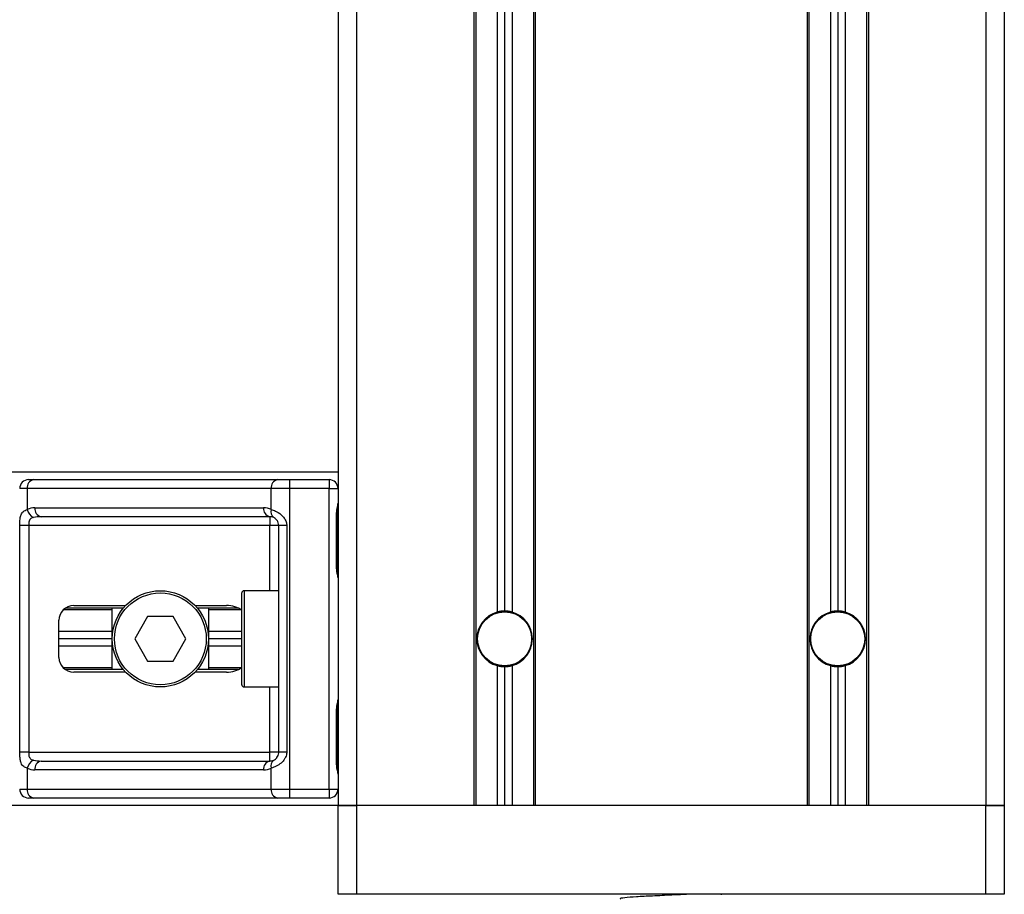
# Model space of a CAD drawing. Header units: millimetres. Extents: x 0 to 420, y 0 to 297.
# Tile 35 of 64: x 185.34 to 194.77, y 192.05 to 200.43. Entities that reach past the tile are written whole.
import ezdxf

# ---------------------------------------------------------------- set-up
doc = ezdxf.new("R2010")
doc.units = ezdxf.units.MM

msp = doc.modelspace()

# ---------------------------------------------------------------- linework, layer by layer
at = {"color": 7, "linetype": 'Continuous', "lineweight": 25}
for p, q in [((188.38485, 235.44404), (188.38485, 192.90496)), ((188.5621, 235.44404), (188.5621, 192.90496)), ((194.58847, 235.44404), (194.58847, 192.90496)), ((194.76572, 235.44404), (194.76572, 192.90496)), ((189.68584, 227.8579), (189.68584, 192.90496)), ((189.70357, 227.8579), (189.70357, 192.90496)), ((189.90917, 227.8579), (189.90917, 194.75642)), ((189.98007, 227.8579), (189.98007, 194.76604)), ((190.05097, 227.8579), (190.05097, 194.75642)), ((190.25657, 227.8579), (190.25657, 192.90496)), ((190.2743, 227.8579), (190.2743, 192.90496)), ((192.87627, 227.8579), (192.87627, 192.90496)), ((192.894, 227.8579), (192.894, 192.90496)), ((193.0996, 227.8579), (193.0996, 194.75642)), ((193.1705, 227.8579), (193.1705, 194.76604)), ((193.2414, 227.8579), (193.2414, 194.75642)), ((193.447, 227.8579), (193.447, 192.90496)), ((193.46473, 227.8579), (193.46473, 192.90496)), ((188.38485, 196.09539), (88.41802, 196.09539)), ((185.4213, 196.02449), (185.46906, 196.02449)), ((185.46906, 196.02449), (187.80515, 196.02449)), ((187.80515, 196.02449), (187.92045, 196.02449)), ((187.92045, 196.02449), (187.92045, 195.93941)), ((187.92045, 196.02449), (188.29978, 196.02449)), ((188.29978, 196.02449), (188.29978, 195.93941)), ((185.4089, 195.93941), (185.33622, 195.93941)), ((187.74499, 195.93941), (185.4089, 195.93941)), ((185.4089, 195.93941), (185.4089, 195.73883)), ((187.74499, 195.73883), (187.74499, 195.93941)), ((187.92045, 195.93941), (187.74499, 195.93941)), ((187.92045, 195.93941), (187.92045, 193.06094)), ((188.29978, 195.93941), (187.92045, 195.93941)), ((188.29978, 193.06094), (188.29978, 195.93941)), ((188.29978, 195.93941), (188.38485, 195.93941)), ((185.48146, 195.75508), (187.67243, 195.75508)), ((187.73259, 195.67), (185.54162, 195.67)), ((187.73259, 195.67), (187.73259, 195.58492)), ((188.37182, 195.17371), (188.37182, 195.70545)), ((188.37725, 195.70545), (188.37182, 195.70545)), ((188.37725, 195.17371), (188.37725, 195.70545)), ((185.33769, 193.41543), (185.33769, 195.58492)), ((185.42226, 195.58492), (185.33769, 195.58492)), ((187.73259, 195.58492), (185.42226, 195.58492)), ((185.42226, 195.58492), (185.42226, 193.41543)), ((187.81767, 195.58492), (187.73259, 195.58492)), ((187.73259, 194.96101), (187.73259, 195.58492)), ((187.89351, 195.58492), (187.81767, 195.58492)), ((187.81767, 193.41543), (187.81767, 195.58492)), ((187.89351, 195.58492), (187.89351, 193.41543)), ((188.37725, 195.17371), (188.37182, 195.17371)), ((187.46317, 194.0606), (187.46317, 194.93974)), ((187.81767, 194.96101), (187.48444, 194.96101)), ((187.48444, 194.96101), (187.48444, 194.03933)), ((185.85389, 194.81922), (186.35075, 194.81922)), ((187.01583, 194.81922), (187.31634, 194.81922)), ((186.22245, 194.77668), (185.75262, 194.77668)), ((186.3286, 194.7944), (185.77375, 194.7944)), ((186.22245, 194.20595), (186.22245, 194.7944)), ((187.42966, 194.7944), (187.03798, 194.7944)), ((187.14413, 194.7944), (187.14413, 194.20595)), ((187.45955, 194.77668), (187.14413, 194.77668)), ((185.71209, 194.32293), (185.71209, 194.67742)), ((186.56049, 194.71287), (186.43769, 194.50017)), ((186.80609, 194.71287), (186.56049, 194.71287)), ((186.92889, 194.50017), (186.80609, 194.71287)), ((186.22245, 194.57107), (185.71209, 194.57107)), ((187.46317, 194.57107), (187.14413, 194.57107)), ((186.22245, 194.50017), (185.71209, 194.50017)), ((186.43769, 194.50017), (186.56049, 194.28748)), ((186.80609, 194.28748), (186.92889, 194.50017)), ((187.46317, 194.50017), (187.14413, 194.50017)), ((186.22245, 194.42928), (185.71209, 194.42928)), ((187.46317, 194.42928), (187.14413, 194.42928)), ((186.56049, 194.28748), (186.80609, 194.28748)), ((186.22245, 194.22367), (185.75262, 194.22367)), ((186.3286, 194.20595), (185.77375, 194.20595)), ((186.35075, 194.18113), (185.85389, 194.18113)), ((187.31634, 194.18113), (187.01583, 194.18113)), ((187.42966, 194.20595), (187.03798, 194.20595)), ((187.45955, 194.22367), (187.14413, 194.22367)), ((189.90917, 194.24393), (189.90917, 192.90496)), ((189.98007, 194.23431), (189.98007, 192.90496)), ((190.05097, 194.24393), (190.05097, 192.90496)), ((193.0996, 194.24393), (193.0996, 192.90496)), ((193.1705, 194.23431), (193.1705, 192.90496)), ((193.2414, 194.24393), (193.2414, 192.90496)), ((187.48444, 194.03933), (187.81767, 194.03933)), ((187.73259, 193.41543), (187.73259, 194.03933)), ((188.37182, 193.2949), (188.37182, 193.82664)), ((188.37725, 193.82664), (188.37182, 193.82664)), ((188.37725, 193.2949), (188.37725, 193.82664)), ((185.42226, 193.41543), (185.33769, 193.41543)), ((185.42226, 193.41543), (187.73259, 193.41543)), ((187.81767, 193.41543), (187.73259, 193.41543)), ((187.73259, 193.33035), (187.73259, 193.41543)), ((187.89351, 193.41543), (187.81767, 193.41543)), ((185.54162, 193.33035), (187.73259, 193.33035)), ((185.4089, 193.26152), (185.4089, 193.06094)), ((187.67243, 193.24527), (185.48146, 193.24527)), ((187.74499, 193.06094), (187.74499, 193.26152)), ((188.37725, 193.2949), (188.37182, 193.2949)), ((185.33622, 193.06094), (185.4089, 193.06094)), ((185.4089, 193.06094), (187.74499, 193.06094)), ((187.74499, 193.06094), (187.92045, 193.06094)), ((187.92045, 193.06094), (188.29978, 193.06094)), ((187.92045, 193.06094), (187.92045, 192.97586)), ((188.29978, 193.06094), (188.38485, 193.06094)), ((188.29978, 193.06094), (188.29978, 192.97586)), ((185.46906, 192.97586), (185.4213, 192.97586)), ((187.80515, 192.97586), (185.46906, 192.97586)), ((187.92045, 192.97586), (187.80515, 192.97586)), ((188.29978, 192.97586), (187.92045, 192.97586)), ((188.38485, 192.90496), (88.41802, 192.90496)), ((188.5621, 192.90496), (188.38485, 192.90496)), ((188.38485, 192.05418), (188.38485, 192.90496)), ((188.38485, 192.90496), (188.5621, 192.90496)), ((189.68584, 192.90496), (188.5621, 192.90496)), ((188.5621, 192.90496), (188.5621, 192.05418)), ((194.58847, 192.90496), (188.5621, 192.90496)), ((192.87627, 192.90496), (190.2743, 192.90496)), ((194.58847, 192.90496), (193.46473, 192.90496)), ((194.76572, 192.90496), (194.58847, 192.90496)), ((194.58847, 192.05418), (194.58847, 192.90496)), ((194.58847, 192.90496), (194.76572, 192.90496)), ((194.76572, 192.90496), (194.76572, 192.05418)), ((188.5621, 192.05418), (188.38485, 192.05418)), ((194.58847, 192.05418), (188.5621, 192.05418)), ((192.05854, 192.04975), (192.05854, 192.05418)), ((194.76572, 192.05418), (194.58847, 192.05418))]:
    msp.add_line(p, q, dxfattribs=at)
for centre, radius in [((186.68329, 194.50017), 0.46084), ((186.68329, 194.50017), 0.43957), ((189.98007, 194.50017), 0.26232), ((189.98007, 194.50017), 0.25878), ((193.1705, 194.50017), 0.26232), ((193.1705, 194.50017), 0.25878)]:
    msp.add_circle(centre, radius, dxfattribs=at)
for centre, radius, start, end in [((185.4213, 195.93941), 0.08508, 90, 180), ((185.4841, 195.95005), 0.07595, 101.421754, 188.049467), ((187.82019, 195.95005), 0.07595, 101.421754, 188.049467), ((188.29978, 195.93941), 0.08508, 0, 90), ((185.48146, 195.58492), 0.17016, 90, 115.240416), ((185.51626, 195.76077), 0.10958, 191.548508, 244.483993), ((185.55666, 195.74444), 0.07595, 171.950533, 258.578246), ((187.74763, 195.74444), 0.07595, 171.950533, 258.578246), ((187.67243, 195.58492), 0.17016, 64.759584, 90), ((187.73259, 195.58492), 0.08508, 64.759584, 90), ((187.80591, 195.71555), 0.06522, 159.089812, 235.390127), ((187.48444, 194.93974), 0.02127, 90, 180), ((185.85389, 194.67742), 0.1418, 90, 180), ((189.98007, 194.50017), 0.26587, 105.46601, 254.53399), ((189.98007, 194.50017), 0.26587, 90, 105.46601), ((189.98007, 194.50017), 0.26587, 74.53399, 90), ((189.98007, 194.50017), 0.26587, 285.46601, 74.53399), ((193.1705, 194.50017), 0.26587, 105.46601, 254.53399), ((193.1705, 194.50017), 0.26587, 90, 105.46601), ((193.1705, 194.50017), 0.26587, 74.53399, 90), ((193.1705, 194.50017), 0.26587, 285.46601, 74.53399), ((185.85389, 194.32293), 0.1418, 180, 270), ((189.98007, 194.50017), 0.26587, 254.53399, 270), ((189.98007, 194.50017), 0.26587, 270, 285.46601), ((193.1705, 194.50017), 0.26587, 254.53399, 270), ((193.1705, 194.50017), 0.26587, 270, 285.46601), ((187.48444, 194.0606), 0.02127, 180, 270), ((185.51626, 193.23958), 0.10958, 115.516007, 168.451492), ((185.55666, 193.25591), 0.07595, 101.421754, 188.049467), ((187.74763, 193.25591), 0.07595, 101.421754, 188.049467), ((187.73259, 193.41543), 0.08508, 270, 295.240416), ((187.80591, 193.28479), 0.06522, 124.609873, 200.910188), ((185.48146, 193.41543), 0.17016, 244.759584, 270), ((187.67243, 193.41543), 0.17016, 270, 295.240416), ((185.4213, 193.06094), 0.08508, 180, 270), ((185.4841, 193.0503), 0.07595, 171.950533, 258.578246), ((187.82019, 193.0503), 0.07595, 171.950533, 258.578246), ((188.29978, 193.06094), 0.08508, 270, 0)]:
    msp.add_arc(centre, radius, start, end, dxfattribs=at)
for centre, major_axis, ratio, start_param, end_param in [((185.54162, 195.58492), (0.17016, 0), 0.5, 1.5707963, 2.0113247), ((187.31634, 194.67742), (-0.20053, 0), 0.7071068, 3.890794, 4.712389), ((187.31634, 194.32293), (-0.20053, 0), 0.7071068, 1.5707963, 2.3923913), ((185.54162, 193.41543), (0.17016, 0), 0.5, 4.2718606, 4.712389)]:
    msp.add_ellipse(centre, major_axis=major_axis, ratio=ratio, start_param=start_param, end_param=end_param, dxfattribs=at)
for points, knots in [([(188.37182, 195.70545), (188.37213, 195.71338), (188.37289, 195.73326), (188.37789, 195.75617), (188.3831, 195.77823), (188.38414, 195.7879), (188.38485, 195.79458)], [0, 0, 0, 0, 0.2269894, 0.5690124, 0.702034, 1, 1, 1, 1]), ([(188.37829, 195.7054), (188.37818, 195.71669), (188.37788, 195.74465), (188.38567, 195.77379), (188.38414, 195.79155), (188.38385, 195.79488)], [0, 0, 0, 0, 0.35530576, 0.87926001, 1, 1, 1, 1]), ([(185.33769, 195.58492), (185.33771, 195.58999), (185.33781, 195.6109), (185.33876, 195.6332), (185.34212, 195.66345), (185.34872, 195.69251), (185.36915, 195.72262), (185.39525, 195.73326), (185.4089, 195.73883)], [0, 0, 0, 0, 0.0620594, 0.25604, 0.2811965, 0.496867, 0.7368773, 1, 1, 1, 1]), ([(187.74499, 195.73883), (187.75813, 195.7343), (187.78826, 195.72391), (187.83514, 195.69592), (187.86575, 195.66351), (187.88365, 195.63401), (187.89233, 195.60979), (187.89323, 195.59074), (187.89351, 195.58492)], [0, 0, 0, 0, 0.2204024, 0.5050019, 0.6931202, 0.7669429, 0.9288339, 1, 1, 1, 1]), ([(185.46906, 195.66188), (185.46025, 195.65928), (185.44537, 195.65489), (185.43437, 195.64406), (185.42758, 195.63256), (185.42332, 195.61731), (185.42235, 195.5986), (185.42228, 195.58745), (185.42226, 195.58492)], [0, 0, 0, 0, 0.273797, 0.4623029, 0.4991581, 0.7049828, 0.9330438, 1, 1, 1, 1]), ([(187.81767, 195.58492), (187.81679, 195.59427), (187.81523, 195.61094), (187.80646, 195.62788), (187.79746, 195.64053), (187.78977, 195.64829), (187.77876, 195.65679), (187.77305, 195.65973), (187.76887, 195.66188)], [0, 0, 0, 0, 0.2459514, 0.4382643, 0.4984306, 0.6829349, 0.7679658, 1, 1, 1, 1]), ([(188.38485, 195.08457), (188.38473, 195.08705), (188.38426, 195.09677), (188.38065, 195.11085), (188.37583, 195.13287), (188.37241, 195.15104), (188.37196, 195.16824), (188.37182, 195.17371)], [0, 0, 0, 0, 0.1172575, 0.461179, 0.5069762, 0.8431627, 1, 1, 1, 1]), ([(188.38416, 195.09391), (188.38397, 195.09753), (188.383, 195.11596), (188.37724, 195.14625), (188.37738, 195.1734), (188.37743, 195.1836)], [0, 0, 0, 0, 0.1322449, 0.6741763, 1, 1, 1, 1]), ([(188.37182, 193.82664), (188.37213, 193.83457), (188.37289, 193.85445), (188.37789, 193.87736), (188.3831, 193.89942), (188.38414, 193.90909), (188.38485, 193.91578)], [0, 0, 0, 0, 0.2269894, 0.5690124, 0.702034, 1, 1, 1, 1]), ([(188.37829, 193.82659), (188.37818, 193.83789), (188.37788, 193.86584), (188.38567, 193.89498), (188.38414, 193.91274), (188.38385, 193.91607)], [0, 0, 0, 0, 0.3553058, 0.87926, 1, 1, 1, 1]), ([(185.4089, 193.26152), (185.39732, 193.26605), (185.37078, 193.27644), (185.34996, 193.30443), (185.34208, 193.33684), (185.33883, 193.36634), (185.33781, 193.39056), (185.33772, 193.40961), (185.33769, 193.41543)], [0, 0, 0, 0, 0.2204024, 0.5050019, 0.6931202, 0.7669429, 0.9288339, 1, 1, 1, 1]), ([(185.42226, 193.41543), (185.4224, 193.40608), (185.42263, 193.38941), (185.42601, 193.37247), (185.43169, 193.35982), (185.43831, 193.35206), (185.45132, 193.34356), (185.46156, 193.34062), (185.46906, 193.33847)], [0, 0, 0, 0, 0.24595141, 0.43826429, 0.49843058, 0.68293489, 0.7679658, 1, 1, 1, 1]), ([(187.89351, 193.41543), (187.8933, 193.41036), (187.89243, 193.38945), (187.88399, 193.36715), (187.86576, 193.33689), (187.83899, 193.30784), (187.79123, 193.27773), (187.76086, 193.26709), (187.74499, 193.26152)], [0, 0, 0, 0, 0.0620594, 0.25604, 0.2811965, 0.496867, 0.7368773, 1, 1, 1, 1]), ([(187.76887, 193.33847), (187.77389, 193.34107), (187.78237, 193.34546), (187.79417, 193.35629), (187.80351, 193.36779), (187.81253, 193.38304), (187.81729, 193.40175), (187.8176, 193.4129), (187.81767, 193.41543)], [0, 0, 0, 0, 0.273797, 0.4623029, 0.4991581, 0.7049828, 0.9330438, 1, 1, 1, 1]), ([(188.38416, 193.2151), (188.38397, 193.21872), (188.383, 193.23715), (188.37724, 193.26744), (188.37738, 193.29459), (188.37743, 193.30479)], [0, 0, 0, 0, 0.1322449, 0.6741763, 1, 1, 1, 1]), ([(188.38485, 193.20576), (188.38473, 193.20824), (188.38426, 193.21796), (188.38065, 193.23205), (188.37583, 193.25406), (188.37241, 193.27223), (188.37196, 193.28943), (188.37182, 193.2949)], [0, 0, 0, 0, 0.1172575, 0.461179, 0.5069762, 0.8431627, 1, 1, 1, 1]), ([(191.74346, 192.05418), (191.69026, 192.05165), (191.57606, 192.04621), (191.3953, 192.03736), (191.23297, 192.02969), (191.12526, 192.02054), (191.0772, 192.01416), (191.08796, 192.01098), (191.08942, 192.01054)], [0, 0, 0, 0, 0.1751641, 0.375954, 0.5690694, 0.7698149, 0.9688007, 1, 1, 1, 1])]:
    msp.add_open_spline(points, degree=3, knots=knots, dxfattribs=at)

doc.saveas('drawing.dxf')
